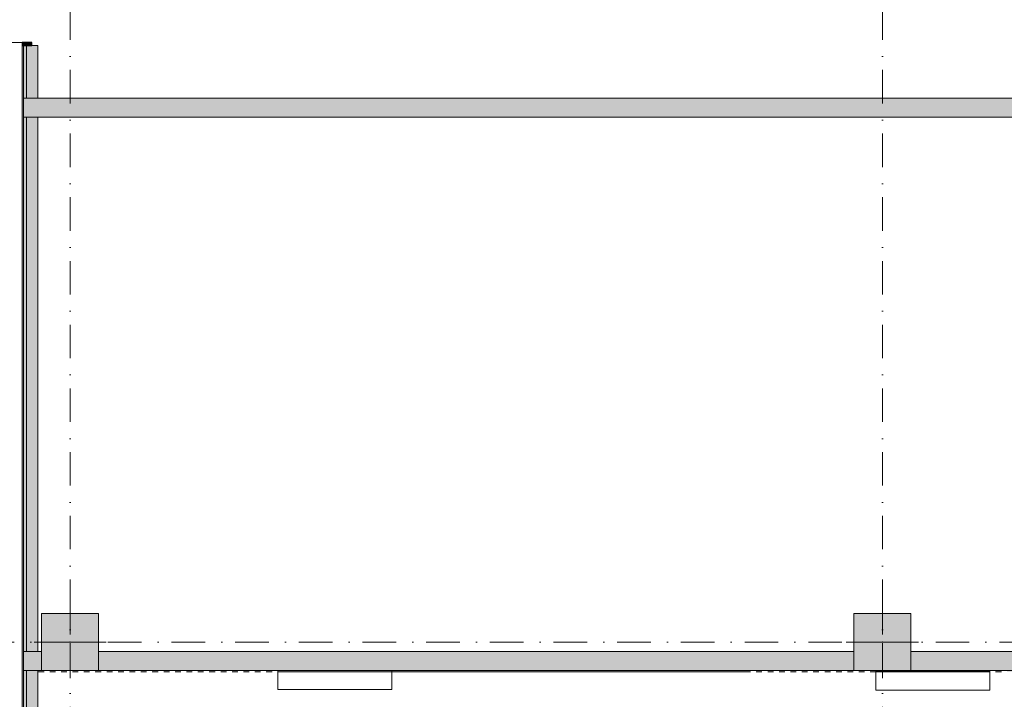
# Model space of a CAD drawing. Header units: millimetres. Extents: x -14761 to 157739, y -22400 to 107990.
# Tile 73 of 256: x 35919 to 46284, y 53398 to 60550. Entities that reach past the tile are written whole.
import ezdxf

# ---------------------------------------------------------------- set-up
doc = ezdxf.new("R2010")
doc.units = ezdxf.units.MM
doc.header["$MEASUREMENT"] = 0
doc.linetypes.add('Штриховая', pattern=[564.444447, 282.222223, -282.222223])
doc.linetypes.add('Штрихпунктирная', pattern=[670.277762, 352.777767, -176.388884, 0, -141.111112])
for name, color, linetype in [('Интерьер - Фитостена', 7, 'Continuous'), ('Конструктив - ГКЛ', 7, 'Continuous'), ('Конструктив - Колонны', 7, 'Continuous'), ('Конструктив - стены бассейнов жб нов', 7, 'Continuous'), ('Конструктив - Стены Внутр сущ.', 7, 'Continuous'), ('Конструктив - Стены наружние фасад', 7, 'Continuous'), ('Элемент Модели - Зона', 7, 'Continuous'), ('Элемент Модели - Оси', 7, 'Continuous')]:
    doc.layers.add(name, color=color, linetype=linetype)

msp = doc.modelspace()

# ---------------------------------------------------------------- hatches: boundary and pattern name
at = {"layer": 'Конструктив - ГКЛ', "linetype": 'Continuous', "lineweight": 0, "true_color": 0x000000}
msp.add_hatch(color=18, dxfattribs=at).paths.add_polyline_path([(36110, 53688), (36175, 53688), (36175, 53695), (36235, 53695), (36235, 53688), (36295, 53688), (36295, 53695), (36355, 53695), (36355, 53688), (36415, 53688), (36415, 53695), (36475, 53695), (36475, 53688), (36535, 53688), (36535, 53695), (36595, 53695), (36595, 53688), (36655, 53688), (36655, 53695), (36715, 53695), (36715, 53688), (36775, 53688), (36775, 53695), (36835, 53695), (36835, 53688), (36895, 53688), (36895, 53695), (36955, 53695), (36955, 53688), (37015, 53688), (37015, 53695), (37075, 53695), (37075, 53688), (37135, 53688), (37135, 53695), (37195, 53695), (37195, 53688), (37255, 53688), (37255, 53695), (37315, 53695), (37315, 53688), (37375, 53688), (37375, 53695), (37435, 53695), (37435, 53688), (37495, 53688), (37495, 53695), (37555, 53695), (37555, 53688), (37615, 53688), (37615, 53695), (37675, 53695), (37675, 53688), (37735, 53688), (37735, 53695), (37795, 53695), (37795, 53688), (37855, 53688), (37855, 53695), (37915, 53695), (37915, 53688), (37975, 53688), (37975, 53695), (38035, 53695), (38035, 53688), (38095, 53688), (38095, 53695), (38155, 53695), (38155, 53688), (38215, 53688), (38215, 53695), (38275, 53695), (38275, 53688), (38335, 53688), (38335, 53695), (38395, 53695), (38395, 53688), (38455, 53688), (38455, 53695), (38515, 53695), (38515, 53688), (38575, 53688), (38575, 53695), (38635, 53695), (38635, 53688), (43613, 53688), (43613, 53695), (43673, 53695), (43673, 53688), (43733, 53688), (43733, 53695), (43793, 53695), (43793, 53688), (43853, 53688), (43853, 53695), (43913, 53695), (43913, 53688), (43973, 53688), (43973, 53695), (44033, 53695), (44033, 53688), (44093, 53688), (44093, 53695), (44153, 53695), (44153, 53688), (44213, 53688), (44213, 53695), (44273, 53695), (44273, 53688), (44333, 53688), (44333, 53695), (44393, 53695), (44393, 53688), (44453, 53688), (44453, 53695), (44513, 53695), (44513, 53688), (44573, 53688), (44573, 53695), (44633, 53695), (44633, 53688), (44693, 53688), (44693, 53695), (44753, 53695), (44753, 53688), (44813, 53688), (44813, 53695), (44873, 53695), (44873, 53688), (46133, 53688), (46133, 53695), (46193, 53695), (46193, 53688), (46253, 53688), (46253, 53695), (46313, 53695), (46313, 53688), (46373, 53688), (46373, 53695), (46433, 53695), (46433, 53688), (46493, 53688), (46493, 53695), (46553, 53695), (46553, 53688), (46613, 53688), (46613, 53695), (46673, 53695), (46673, 53688), (46733, 53688), (46733, 53695), (46793, 53695), (46793, 53688), (46853, 53688), (46853, 53695), (46913, 53695), (46913, 53688), (46973, 53688), (46973, 53695), (47033, 53695), (47033, 53688), (47093, 53688), (47093, 53695), (47153, 53695), (47153, 53688), (47213, 53688), (47213, 53695), (47273, 53695), (47273, 53688), (47333, 53688), (47333, 53695), (47393, 53695), (47393, 53688), (47453, 53688), (47453, 53695), (47513, 53695), (47513, 53688), (47573, 53688), (47573, 53695), (47633, 53695), (47633, 53688), (47693, 53688), (47693, 53695), (47753, 53695), (47753, 53688), (47813, 53688), (47813, 53695), (47873, 53695), (47873, 53688), (47933, 53688), (47933, 53695), (47993, 53695), (47993, 53688), (48053, 53688), (48053, 53695), (48113, 53695), (48113, 53688), (48173, 53688), (48173, 53695), (48233, 53695), (48233, 53688), (48293, 53688), (48293, 53695), (48353, 53695), (48353, 53688), (48413, 53688), (48413, 53695), (48473, 53695), (48473, 53688), (48533, 53688), (48533, 53695), (48593, 53695), (48593, 53688), (48600, 53688), (48600, 53700), (36110, 53700)])
at = {"layer": 'Конструктив - Колонны', "linetype": 'Continuous', "lineweight": 0, "true_color": 0x000000}
for points in [[(36150, 53700), (36750, 53700), (36750, 54300), (36150, 54300)], [(44700, 53700), (45300, 53700), (45300, 54300), (44700, 54300)]]:
    msp.add_hatch(color=18, dxfattribs=at).paths.add_polyline_path(points)
at = {"layer": 'Конструктив - стены бассейнов жб нов', "linetype": 'Continuous', "lineweight": 0, "true_color": 0x000000}
msp.add_hatch(color=18, dxfattribs=at).paths.add_polyline_path([(36110, 53688), (36175, 53688), (36175, 53695), (36235, 53695), (36235, 53688), (36295, 53688), (36295, 53695), (36355, 53695), (36355, 53688), (36415, 53688), (36415, 53695), (36475, 53695), (36475, 53688), (36535, 53688), (36535, 53695), (36595, 53695), (36595, 53688), (36655, 53688), (36655, 53695), (36715, 53695), (36715, 53688), (36775, 53688), (36775, 53695), (36835, 53695), (36835, 53688), (36895, 53688), (36895, 53695), (36955, 53695), (36955, 53688), (37015, 53688), (37015, 53695), (37075, 53695), (37075, 53688), (37135, 53688), (37135, 53695), (37195, 53695), (37195, 53688), (37255, 53688), (37255, 53695), (37315, 53695), (37315, 53688), (37375, 53688), (37375, 53695), (37435, 53695), (37435, 53688), (37495, 53688), (37495, 53695), (37555, 53695), (37555, 53688), (37615, 53688), (37615, 53695), (37675, 53695), (37675, 53688), (37735, 53688), (37735, 53695), (37795, 53695), (37795, 53688), (37855, 53688), (37855, 53695), (37915, 53695), (37915, 53688), (37975, 53688), (37975, 53695), (38035, 53695), (38035, 53688), (38095, 53688), (38095, 53695), (38155, 53695), (38155, 53688), (38215, 53688), (38215, 53695), (38275, 53695), (38275, 53688), (38335, 53688), (38335, 53695), (38395, 53695), (38395, 53688), (38455, 53688), (38455, 53695), (38515, 53695), (38515, 53688), (38575, 53688), (38575, 53695), (38635, 53695), (38635, 53688), (43613, 53688), (43613, 53695), (43673, 53695), (43673, 53688), (43733, 53688), (43733, 53695), (43793, 53695), (43793, 53688), (43853, 53688), (43853, 53695), (43913, 53695), (43913, 53688), (43973, 53688), (43973, 53695), (44033, 53695), (44033, 53688), (44093, 53688), (44093, 53695), (44153, 53695), (44153, 53688), (44213, 53688), (44213, 53695), (44273, 53695), (44273, 53688), (44333, 53688), (44333, 53695), (44393, 53695), (44393, 53688), (44453, 53688), (44453, 53695), (44513, 53695), (44513, 53688), (44573, 53688), (44573, 53695), (44633, 53695), (44633, 53688), (44693, 53688), (44693, 53695), (44753, 53695), (44753, 53688), (44813, 53688), (44813, 53695), (44873, 53695), (44873, 53688), (46133, 53688), (46133, 53695), (46193, 53695), (46193, 53688), (46253, 53688), (46253, 53695), (46313, 53695), (46313, 53688), (46373, 53688), (46373, 53695), (46433, 53695), (46433, 53688), (46493, 53688), (46493, 53695), (46553, 53695), (46553, 53688), (46613, 53688), (46613, 53695), (46673, 53695), (46673, 53688), (46733, 53688), (46733, 53695), (46793, 53695), (46793, 53688), (46853, 53688), (46853, 53695), (46913, 53695), (46913, 53688), (46973, 53688), (46973, 53695), (47033, 53695), (47033, 53688), (47093, 53688), (47093, 53695), (47153, 53695), (47153, 53688), (47213, 53688), (47213, 53695), (47273, 53695), (47273, 53688), (47333, 53688), (47333, 53695), (47393, 53695), (47393, 53688), (47453, 53688), (47453, 53695), (47513, 53695), (47513, 53688), (47573, 53688), (47573, 53695), (47633, 53695), (47633, 53688), (47693, 53688), (47693, 53695), (47753, 53695), (47753, 53688), (47813, 53688), (47813, 53695), (47873, 53695), (47873, 53688), (47933, 53688), (47933, 53695), (47993, 53695), (47993, 53688), (48053, 53688), (48053, 53695), (48113, 53695), (48113, 53688), (48173, 53688), (48173, 53695), (48233, 53695), (48233, 53688), (48293, 53688), (48293, 53695), (48353, 53695), (48353, 53688), (48413, 53688), (48413, 53695), (48473, 53695), (48473, 53688), (48533, 53688), (48533, 53695), (48593, 53695), (48593, 53688), (48600, 53688), (48600, 53700), (36110, 53700)])
at = {"layer": 'Конструктив - Стены Внутр сущ.', "linetype": 'Continuous', "lineweight": 0, "true_color": 0x000000}
for points in [[(35990, 59523), (35990, 59723), (35960, 59723), (35960, 59523)], [(36110, 59523), (36110, 59723), (35990, 59723), (35990, 59523)], [(48400, 59723), (36110, 59723), (36110, 59523), (48400, 59523)], [(35990, 53700), (35990, 53900), (35960, 53900), (35960, 53700)], [(36110, 53700), (36110, 53900), (35990, 53900), (35990, 53700)], [(36110, 53700), (36150, 53700), (36150, 53900), (36110, 53900)], [(44700, 53900), (36750, 53900), (36750, 53700), (44700, 53700)], [(45300, 53900), (45300, 53700), (48400, 53700), (48400, 53900)]]:
    msp.add_hatch(color=18, dxfattribs=at).paths.add_polyline_path(points)
at = {"layer": 'Конструктив - Стены наружние фасад', "linetype": 'Continuous', "lineweight": 0, "true_color": 0x000000}
for points in [[(36045, 60280), (36045, 60312), (35945, 60312), (35945, 60280)], [(35945, 54100), (35960, 54100), (35960, 60280), (35945, 60280)], [(35960, 59723), (35990, 59723), (35990, 60280), (35960, 60280)], [(35990, 60280), (35990, 59723), (36110, 59723), (36110, 60280)], [(35960, 59523), (35960, 54100), (35990, 54100), (35990, 59523)], [(35990, 59523), (35990, 54100), (36110, 54100), (36110, 59523)], [(35945, 54100), (35945, 42262), (35960, 42262), (35960, 54100)], [(35990, 53900), (35990, 54100), (35960, 54100), (35960, 53900)], [(36110, 53900), (36110, 54100), (35990, 54100), (35990, 53900)], [(35990, 53700), (35960, 53700), (35960, 42262), (35990, 42262)], [(35990, 53700), (35990, 42262), (36110, 42262), (36110, 53700)]]:
    msp.add_hatch(color=18, dxfattribs=at).paths.add_polyline_path(points)

# ---------------------------------------------------------------- linework, layer by layer
at = {"layer": 'Интерьер - Фитостена', "color": 7, "linetype": 'Continuous', "lineweight": 15, "flags": 128}
for points in [[(39835, 53700), (38635, 53700), (38635, 53500), (39835, 53500)], [(46133, 53695), (44933, 53695), (44933, 53495), (46133, 53495)]]:
    msp.add_lwpolyline(points, close=True, dxfattribs=at)
at = {"layer": 'Конструктив - ГКЛ', "color": 251, "linetype": 'Continuous', "lineweight": 20, "true_color": 0x575757, "flags": 128}
for points in [[(36150, 53700), (36110, 53700)], [(44700, 53700), (36750, 53700)], [(48600, 53700), (45300, 53700)], [(36110, 53688), (36175, 53688)], [(36235, 53688), (36295, 53688)], [(36355, 53688), (36415, 53688)], [(36475, 53688), (36535, 53688)], [(36595, 53688), (36655, 53688)], [(36715, 53688), (36775, 53688)], [(36835, 53688), (36895, 53688)], [(36955, 53688), (37015, 53688)], [(37075, 53688), (37135, 53688)], [(37195, 53688), (37255, 53688)], [(37315, 53688), (37375, 53688)], [(37435, 53688), (37495, 53688)], [(37555, 53688), (37615, 53688)], [(37675, 53688), (37735, 53688)], [(37795, 53688), (37855, 53688)], [(37915, 53688), (37975, 53688)], [(38035, 53688), (38095, 53688)], [(38155, 53688), (38215, 53688)], [(38275, 53688), (38335, 53688)], [(38395, 53688), (38455, 53688)], [(38515, 53688), (38575, 53688)], [(38635, 53688), (43613, 53688)], [(43673, 53688), (43733, 53688)], [(43793, 53688), (43853, 53688)], [(43913, 53688), (43973, 53688)], [(44033, 53688), (44093, 53688)], [(44153, 53688), (44213, 53688)], [(44273, 53688), (44333, 53688)], [(44393, 53688), (44453, 53688)], [(44513, 53688), (44573, 53688)], [(44633, 53688), (44693, 53688)], [(44753, 53688), (44813, 53688)], [(44873, 53688), (46133, 53688)], [(46193, 53688), (46253, 53688)]]:
    msp.add_lwpolyline(points, dxfattribs=at)
at = {"layer": 'Конструктив - ГКЛ', "color": 251, "linetype": 'Continuous', "lineweight": 5, "true_color": 0x575757, "flags": 128}
msp.add_lwpolyline([(36110, 53700), (36110, 53688)], dxfattribs=at)
at = {"layer": 'Конструктив - Колонны', "color": 251, "linetype": 'Continuous', "lineweight": 5, "true_color": 0x575757}
for p, q in [((36450, 54080), (36450, 54380)), ((45000, 54080), (45000, 54380)), ((36370, 54000), (36070, 54000)), ((36450, 53920), (36450, 53620)), ((36530, 54000), (36830, 54000)), ((44920, 54000), (44620, 54000)), ((45000, 53920), (45000, 53620)), ((45080, 54000), (45380, 54000))]:
    msp.add_line(p, q, dxfattribs=at)
at = {"layer": 'Конструктив - Колонны', "color": 251, "linetype": 'Continuous', "lineweight": 15, "true_color": 0x575757, "flags": 128}
for points in [[(36150, 53700), (36750, 53700), (36750, 54300), (36150, 54300)], [(44700, 53700), (45300, 53700), (45300, 54300), (44700, 54300)]]:
    msp.add_lwpolyline(points, close=True, dxfattribs=at)
at = {"layer": 'Конструктив - Колонны', "color": 251, "linetype": 'Continuous', "lineweight": 5, "true_color": 0x575757}
for p in [(36450, 54000), (45000, 54000)]:
    msp.add_point(p, dxfattribs=at)
at = {"layer": 'Конструктив - стены бассейнов жб нов', "color": 251, "linetype": 'Continuous', "lineweight": 20, "true_color": 0x575757, "flags": 128}
for points in [[(36150, 53700), (36110, 53700)], [(44700, 53700), (36750, 53700)], [(48600, 53700), (45300, 53700)], [(36110, 53688), (36175, 53688)], [(36235, 53688), (36295, 53688)], [(36355, 53688), (36415, 53688)], [(36475, 53688), (36535, 53688)], [(36595, 53688), (36655, 53688)], [(36715, 53688), (36775, 53688)], [(36835, 53688), (36895, 53688)], [(36955, 53688), (37015, 53688)], [(37075, 53688), (37135, 53688)], [(37195, 53688), (37255, 53688)], [(37315, 53688), (37375, 53688)], [(37435, 53688), (37495, 53688)], [(37555, 53688), (37615, 53688)], [(37675, 53688), (37735, 53688)], [(37795, 53688), (37855, 53688)], [(37915, 53688), (37975, 53688)], [(38035, 53688), (38095, 53688)], [(38155, 53688), (38215, 53688)], [(38275, 53688), (38335, 53688)], [(38395, 53688), (38455, 53688)], [(38515, 53688), (38575, 53688)], [(38635, 53688), (43613, 53688)], [(43673, 53688), (43733, 53688)], [(43793, 53688), (43853, 53688)], [(43913, 53688), (43973, 53688)], [(44033, 53688), (44093, 53688)], [(44153, 53688), (44213, 53688)], [(44273, 53688), (44333, 53688)], [(44393, 53688), (44453, 53688)], [(44513, 53688), (44573, 53688)], [(44633, 53688), (44693, 53688)], [(44753, 53688), (44813, 53688)], [(44873, 53688), (46133, 53688)], [(46193, 53688), (46253, 53688)]]:
    msp.add_lwpolyline(points, dxfattribs=at)
at = {"layer": 'Конструктив - стены бассейнов жб нов', "color": 251, "linetype": 'Continuous', "lineweight": 5, "true_color": 0x575757, "flags": 128}
msp.add_lwpolyline([(36110, 53688), (36110, 53700)], dxfattribs=at)
at = {"layer": 'Конструктив - Стены Внутр сущ.', "color": 251, "linetype": 'Continuous', "lineweight": 20, "true_color": 0x575757, "flags": 128}
for points in [[(48400, 59723), (36110, 59723)], [(36110, 59523), (48400, 59523)], [(36150, 53900), (36110, 53900)], [(44700, 53900), (36750, 53900)], [(48400, 53900), (45300, 53900)], [(36110, 53700), (36150, 53700)], [(36750, 53700), (44700, 53700)], [(45300, 53700), (48600, 53700)]]:
    msp.add_lwpolyline(points, dxfattribs=at)
at = {"layer": 'Конструктив - Стены наружние фасад', "color": 251, "linetype": 'Continuous', "lineweight": 15, "true_color": 0x575757}
for p, q in [((35945, 60312), (34767, 60312)), ((35945, 60280), (35960, 60280)), ((35945, 60280), (35960, 60280)), ((35945, 60280), (35960, 60280))]:
    msp.add_line(p, q, dxfattribs=at)
at = {"layer": 'Конструктив - Стены наружние фасад', "color": 251, "linetype": 'Continuous', "lineweight": 30, "true_color": 0x575757}
for p, q in [((36045, 60312), (35945, 60312)), ((35945, 60312), (35945, 60280)), ((35945, 60280), (36045, 60280)), ((35960, 60280), (35990, 60280)), ((35960, 60280), (35990, 60280)), ((35960, 60280), (35990, 60280)), ((36045, 60280), (36045, 60312))]:
    msp.add_line(p, q, dxfattribs=at)
at = {"layer": 'Конструктив - Стены наружние фасад', "color": 251, "linetype": 'Continuous', "lineweight": 20, "true_color": 0x575757}
for p, q in [((35945, 60280), (35945, 60237)), ((35945, 60280), (35945, 60237)), ((35945, 60280), (35945, 60237)), ((35960, 59723), (35960, 60280)), ((35990, 59723), (35990, 60280)), ((36110, 60280), (36110, 60237)), ((36110, 60280), (36110, 60237)), ((36110, 60280), (36110, 60237)), ((35990, 59723), (35960, 59723)), ((35960, 59723), (35960, 59523)), ((35990, 59723), (35960, 59723)), ((35960, 59723), (35960, 59523)), ((36110, 59723), (35990, 59723)), ((36110, 59723), (35990, 59723)), ((35960, 59523), (35990, 59523)), ((35960, 54100), (35960, 59523)), ((35960, 59523), (35990, 59523)), ((35990, 59523), (36110, 59523)), ((35990, 54100), (35990, 59523)), ((35990, 59523), (36110, 59523)), ((35960, 53900), (35960, 54100)), ((35990, 53900), (35990, 54100)), ((35990, 53900), (35960, 53900)), ((35960, 53900), (35960, 53700)), ((35990, 53900), (35960, 53900)), ((35960, 53900), (35960, 53700)), ((36110, 53900), (35990, 53900)), ((36110, 53900), (35990, 53900)), ((35960, 53700), (35990, 53700)), ((35960, 42262), (35960, 53700)), ((35960, 53700), (35990, 53700)), ((35990, 53700), (36110, 53700)), ((35990, 42262), (35990, 53700)), ((35990, 53700), (36110, 53700))]:
    msp.add_line(p, q, dxfattribs=at)
at = {"layer": 'Конструктив - Стены наружние фасад', "color": 251, "linetype": 'Continuous', "lineweight": 5, "true_color": 0x575757}
for p, q in [((35990, 60280), (36045, 60280)), ((35990, 60280), (36045, 60280)), ((35990, 60280), (36045, 60280)), ((36045, 60280), (36110, 60280)), ((36045, 60280), (36110, 60280)), ((36045, 60280), (36110, 60280))]:
    msp.add_line(p, q, dxfattribs=at)
at = {"layer": 'Конструктив - Стены наружние фасад', "color": 251, "linetype": 'Continuous', "lineweight": 20, "true_color": 0x575757, "flags": 128}
for points in [[(35945, 60280), (35945, 54100)], [(36110, 59723), (36110, 60280)], [(36110, 54100), (36110, 59523)], [(35945, 54100), (35945, 42262)], [(36110, 53900), (36110, 54100)], [(36110, 42385), (36110, 53700)]]:
    msp.add_lwpolyline(points, dxfattribs=at)
at = {"layer": 'Конструктив - Стены наружние фасад', "color": 251, "linetype": 'Continuous', "lineweight": 5, "true_color": 0x575757}
msp.add_arc((35945, 60312), 1178, 90, 180, dxfattribs=at)
at = {"layer": 'Элемент Модели - Зона', "color": 7, "linetype": 'Штриховая', "lineweight": 15, "flags": 128}
msp.add_lwpolyline([(36110, 45157), (36110, 44957), (36150, 44957), (36150, 45300), (36750, 45300), (36750, 45000), (44700, 45000), (44700, 45300), (45300, 45300), (45300, 45000), (53700, 45000), (53700, 45300), (54300, 45300), (54300, 44957), (61025, 44957), (61025, 54213), (61036, 54213), (61036, 59730), (60580, 59730), (60580, 63080), (60300, 63080), (60300, 63320), (62680, 63320), (62680, 64500), (55920, 64500), (55920, 63320), (58800, 63320), (58800, 63080), (58000, 63080), (58000, 52600), (48600, 52600), (48600, 53700), (36110, 53700), (36110, 53650)], close=True, dxfattribs=at)
at = {"layer": 'Элемент Модели - Оси', "color": 7, "linetype": 'Штрихпунктирная', "lineweight": 15}
for p, q in [((36450, 92200), (36450, -1975)), ((45000, 92200), (45000, -1975)), ((-12761, 54000), (155650, 54000))]:
    msp.add_line(p, q, dxfattribs=at)

doc.saveas('drawing.dxf')
